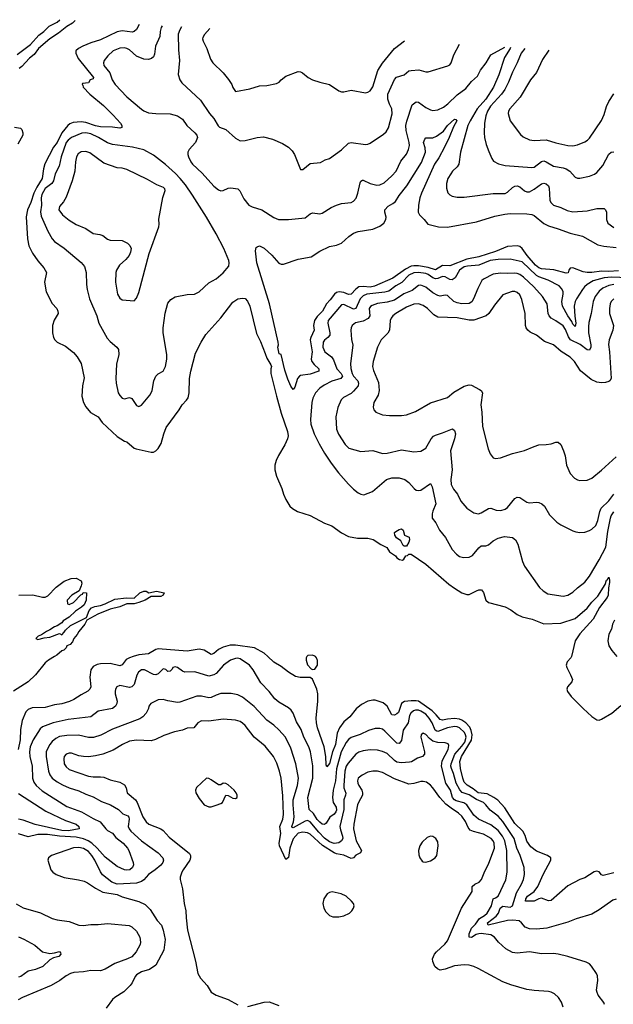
# Model space of a CAD drawing. Header units: inches. Extents: x 1245430 to 1420861, y 606325 to 671315.
# Tile 149 of 256: x 1331960 to 1336887, y 657113 to 665289. Entities that reach past the tile are written whole.
import ezdxf

# ---------------------------------------------------------------- set-up
doc = ezdxf.new("R2010")
doc.units = ezdxf.units.IN
doc.header["$MEASUREMENT"] = 0
doc.layers.add('B3635', color=7, linetype='Continuous')
doc.layers.add('B3636', color=7, linetype='Continuous')

msp = doc.modelspace()

# ---------------------------------------------------------------- linework, layer by layer
at = {"layer": 'B3635', "color": 5}
for points, elevation in [([(1332249.3, 660000), (1332198.8, 659970), (1332171.8, 659948.2), (1332090.4, 659850), (1332030.3, 659790), (1331908.1, 659711.9)], 780), ([(1332902.6, 660000), (1332870, 659989.9), (1332844.8, 659975.2), (1332810, 659932.4), (1332790, 659923.4), (1332710, 659943.4), (1332630, 659941.3), (1332604, 659936), (1332570, 659918), (1332550.2, 659890), (1332542.9, 659830), (1332551.1, 659750), (1332542.8, 659730), (1332526.3, 659713.7), (1332470, 659684.1), (1332410, 659642.7), (1332373.5, 659626.5), (1332310.6, 659609.4), (1332250, 659600.8), (1332170, 659577.1), (1332064.5, 659575.5), (1332030, 659561.8), (1332010, 659540.4), (1331981.6, 659470), (1331966.2, 659393.8), (1331962.9, 659310), (1331946.8, 659230)], 820), ([(1336910, 657986.9), (1336882, 657978), (1336770, 657898), (1336710, 657862.6), (1336578, 657822), (1336510, 657795.8), (1336335, 657745), (1336250, 657736.2), (1336190, 657740.3), (1336154.8, 657754.8), (1336125.4, 657790), (1336105.2, 657805.2), (1336052.5, 657812.5), (1336010, 657808.8), (1335848.3, 657770), (1335841.6, 657790), (1335915.1, 657844.9), (1335933.6, 657870), (1335948.9, 657911.1), (1335959.1, 657920.9), (1335970, 657926.6), (1336030, 657918.3), (1336049.5, 657930.5), (1336082.1, 658037.9), (1336124.9, 658110), (1336140.2, 658150), (1336150, 658192), (1336147.4, 658250), (1336112.7, 658350), (1336085.3, 658410), (1336063.6, 658490), (1335970, 658631.2), (1335930, 658675.2), (1335865.3, 658725.3), (1335829.5, 658769.5), (1335808.2, 658788.2), (1335750, 658813), (1335690, 658852), (1335632.2, 658872.2), (1335614.2, 658894.2), (1335582.2, 658950), (1335561.1, 659030), (1335543.5, 659070), (1335538.6, 659090), (1335540.3, 659110), (1335571, 659190), (1335630, 659255.6), (1335653.8, 659290), (1335664.9, 659330), (1335661.4, 659350), (1335651.5, 659370), (1335611.1, 659410), (1335590, 659417.9), (1335570, 659418.5), (1335511.9, 659408.1), (1335430, 659377.4), (1335421.1, 659381.1), (1335407.9, 659390), (1335384.4, 659450), (1335359.5, 659490), (1335330, 659522.4), (1335290, 659547.8), (1335270, 659554.2), (1335244.8, 659555.2), (1335227.2, 659550), (1335205.8, 659530), (1335196.6, 659510), (1335183.3, 659450), (1335143.3, 659390), (1335130, 659303.7), (1335110, 659277.7), (1335090, 659282.8), (1334990, 659382), (1334970, 659396.5), (1334950, 659403.8), (1334910, 659402.2), (1334854.3, 659385.7), (1334786.4, 659353.6), (1334711.1, 659328.9), (1334688, 659312), (1334670, 659287.6), (1334628, 659210), (1334588.1, 659068.1), (1334582.4, 658970), (1334560.9, 658890), (1334555.5, 658830), (1334562.4, 658790), (1334586.4, 658750), (1334590, 658724.2), (1334585, 658710), (1334570, 658692.2), (1334533.8, 658666.2), (1334502.7, 658617.3), (1334490, 658604.7), (1334470, 658609.1), (1334450, 658624.2), (1334430, 658646.5), (1334397.9, 658697.9), (1334361.4, 658730), (1334350.6, 658830), (1334392.1, 658990), (1334391.9, 659091.9), (1334373.6, 659210), (1334359.1, 659250), (1334318.7, 659330), (1334295.2, 659395.2), (1334258.4, 659458.4), (1334229.8, 659529.8), (1334214.4, 659554.4), (1334190, 659576), (1334110, 659621), (1334077.7, 659650), (1334029.9, 659709.8), (1333961.1, 659781.1), (1333898.5, 659890), (1333866.6, 659930), (1333790, 659980.9), (1333770, 659986.3), (1333750, 659985.6), (1333710, 659969.8), (1333652.8, 659930), (1333590, 659860.3), (1333570, 659848.3), (1333530, 659838.2), (1333414.9, 659874.9), (1333330, 659870.7), (1333310, 659878.2), (1333270, 659909.7), (1333250, 659914.1), (1333231.2, 659908.8), (1333225.4, 659894.6), (1333210, 659878.3), (1333190, 659875.4), (1333173.4, 659893.4), (1333150, 659897.7), (1333110, 659856.4), (1333090, 659848.7), (1333070, 659851.7), (1332995.1, 659890), (1332970, 659889.7), (1332944.9, 659870), (1332933.1, 659846.9), (1332910.3, 659770), (1332891.1, 659748.9), (1332870, 659744), (1332790, 659761.3), (1332766.4, 659750), (1332755.3, 659730), (1332751.7, 659710), (1332752.9, 659690), (1332770.3, 659630), (1332767.1, 659610), (1332755.5, 659590), (1332730.3, 659570), (1332612.2, 659547.8), (1332550, 659501.1), (1332360.9, 659479.1), (1332237.1, 659450), (1332150, 659416.9), (1332130, 659400.5), (1332071, 659310), (1332047.7, 659252.3), (1332040.6, 659210), (1332043.1, 659170), (1332064.1, 659090), (1332066.3, 658990), (1332077.7, 658957.7), (1332096.2, 658930), (1332145.3, 658885.3), (1332350, 658755.1), (1332471.6, 658711.6), (1332570, 658655.5), (1332627.9, 658627.9), (1332674.4, 658570), (1332690, 658555.2), (1332730, 658532.9), (1332758.3, 658498.3), (1332818.8, 658450), (1332855.5, 658410), (1332867.1, 658390), (1332901.5, 658290), (1332903.6, 658270), (1332897.3, 658250), (1332873.4, 658230), (1332850, 658227.6), (1332829.7, 658230), (1332770, 658256.4), (1332670, 658335.3), (1332602.4, 658410), (1332557.9, 658450), (1332528.8, 658470), (1332490, 658486.8), (1332430, 658502), (1332289.3, 658509.3), (1332190, 658524), (1332110, 658522.2), (1332030, 658504.4), (1331950, 658528.3)], 840), ([(1336890, 658204.7), (1336803.2, 658183.2), (1336788.3, 658188.3), (1336770, 658213.8), (1336750, 658218.4), (1336727, 658213), (1336650, 658164), (1336610, 658148.4), (1336510, 658097.1), (1336370, 657975.2), (1336350, 657971.8), (1336290, 657993.8), (1336270, 657989.9), (1336230, 657970.5), (1336159.3, 657970), (1336160.7, 657990), (1336174.2, 658010), (1336230.7, 658049.3), (1336260.3, 658090), (1336304.8, 658190), (1336369.7, 658310), (1336367.6, 658330), (1336339.5, 658350), (1336250, 658383.7), (1336201.4, 658421.4), (1336170, 658467.6), (1336155.6, 658515.6), (1336136.5, 658550), (1336070, 658615), (1335985.2, 658745.2), (1335927.1, 658807.1), (1335895.6, 658830), (1335840.1, 658860.1), (1335764.9, 658870), (1335722.9, 658902.9), (1335673, 658933), (1335650, 658957.5), (1335636.7, 658990), (1335617.5, 659070), (1335614.4, 659130), (1335626.9, 659170), (1335710, 659306), (1335715, 659350), (1335708, 659388), (1335695.4, 659415.4), (1335662.5, 659450), (1335630, 659473.1), (1335610, 659480.8), (1335570, 659485.1), (1335510, 659482), (1335470, 659473.4), (1335450, 659477.1), (1335417.3, 659517.3), (1335382.7, 659550), (1335270, 659630.6), (1335250, 659634.1), (1335210, 659632.1), (1335153.5, 659626.5), (1335139.8, 659620.2), (1335127.9, 659610), (1335102.7, 659537.3), (1335090, 659523.7), (1335070, 659513.2), (1335050, 659515.6), (1335010, 659588.7), (1334976.6, 659616.6), (1334910, 659638.4), (1334890, 659639.1), (1334849, 659631), (1334797.1, 659602.9), (1334752.8, 659567.2), (1334698.7, 659501.3), (1334650, 659459.3), (1334613.9, 659410), (1334596.2, 659363.8), (1334581.8, 659270), (1334557.3, 659210), (1334531.6, 659111.6), (1334510, 659083.6), (1334502.8, 659102.8), (1334499.9, 659170), (1334485.7, 659250), (1334431.7, 659410), (1334422.3, 659450), (1334420.2, 659490), (1334433.9, 659630), (1334434.2, 659690), (1334425.6, 659730), (1334390, 659812.3), (1334370, 659827.3), (1334287, 659827), (1334250, 659835.1), (1334190, 659870.9), (1334130, 659918.5), (1334070, 659954), (1334020.6, 660000)], 820), ([(1334344.5, 660000), (1334336.6, 659990), (1334336.4, 659970), (1334350, 659931.5), (1334377.8, 659897.8), (1334390, 659892.4), (1334410, 659895.5), (1334431.7, 659928.3), (1334432.9, 659967.1), (1334424.3, 659990), (1334414.4, 660000)], 820), ([(1336539.4, 660000), (1336535.6, 659990), (1336504, 659956), (1336496.8, 659930), (1336500.6, 659910), (1336532.5, 659850), (1336546.9, 659810), (1336542, 659790), (1336505.3, 659750), (1336500.8, 659730), (1336507.5, 659710), (1336537.7, 659670), (1336635.5, 659570), (1336710, 659502.5), (1336750, 659475.5), (1336770, 659471.3), (1336790, 659481.2), (1336873.3, 659530), (1336950, 659593.5)], 820), ([(1336813, 657110), (1336808.3, 657128.3), (1336762.4, 657190), (1336751.6, 657210), (1336747.3, 657230), (1336758.4, 657310), (1336754.5, 657350), (1336747, 657370), (1336706.6, 657430), (1336688.1, 657448.1), (1336661.7, 657461.7), (1336509.6, 657509.6), (1336428, 657530), (1336390, 657535.4), (1336290, 657533), (1336190, 657547.8), (1336090, 657538.9), (1336050, 657543), (1335994.4, 657574.4), (1335935.1, 657630), (1335901.6, 657670), (1335869.8, 657689.8), (1335790, 657700.5), (1335770, 657699.1), (1335748.2, 657691.8), (1335710, 657666.4), (1335689.2, 657669.2), (1335690, 657699.1), (1335710, 657744.9), (1335742, 657778), (1335775.4, 657824.6), (1335819.1, 657850), (1335839.2, 657870), (1335875.2, 657930), (1335889.4, 657990), (1335910, 657997.3), (1335930, 658012.2), (1335994.6, 658145.4), (1336005.2, 658210), (1336003.8, 658390), (1335987.5, 658470), (1335966.2, 658510), (1335930, 658557.1), (1335870, 658602), (1335766.8, 658650), (1335730, 658682.9), (1335670, 658770.5), (1335645.4, 658785.4), (1335583.4, 658803.4), (1335570, 658810.4), (1335553.2, 658830), (1335535.4, 658890), (1335496.9, 658950), (1335460.4, 659090), (1335465.8, 659134.2), (1335515.4, 659230), (1335521.7, 659261.7), (1335516.2, 659276.2), (1335490, 659283.7), (1335430, 659288.1), (1335390, 659298.7), (1335360.3, 659320.3), (1335330, 659352.2), (1335310, 659363.6), (1335293, 659350), (1335289.2, 659330), (1335319.3, 659210), (1335320.3, 659190), (1335303, 659170), (1335262.9, 659157.1), (1335212.4, 659127.6), (1335195.2, 659124.8), (1335130, 659119), (1335090, 659124.7), (1335070, 659137.5), (1335010, 659194.6), (1334970, 659212.7), (1334930, 659222.5), (1334870, 659225.7), (1334810, 659218), (1334774.1, 659205.9), (1334750, 659189.8), (1334684.9, 659115.1), (1334670, 659089.8), (1334658.1, 659050), (1334649.6, 658929.6), (1334650.7, 658910), (1334666.4, 658866.4), (1334665, 658850), (1334650.1, 658810), (1334649.4, 658730), (1334618, 658590), (1334622.2, 658562.2), (1334640.5, 658510), (1334641.1, 658490), (1334630.7, 658469.3), (1334610, 658454.6), (1334571, 658449), (1334530, 658462.8), (1334490, 658491.8), (1334441.9, 658541.9), (1334370, 658629.4), (1334350, 658639.2), (1334330, 658634.5), (1334230, 658577.7), (1334221, 658581), (1334218.2, 658590), (1334231.7, 658628.3), (1334238.1, 658670), (1334229.1, 658770), (1334230.4, 658810), (1334265.6, 658930), (1334275, 658990), (1334251.7, 659110), (1334210, 659239.6), (1334165.1, 659330), (1334110, 659392.6), (1334070, 659429.7), (1334010, 659473.7), (1333907.1, 659587.1), (1333810, 659663), (1333770, 659684), (1333714.5, 659694.5), (1333630, 659694.5), (1333590, 659681.4), (1333550, 659660.8), (1333530, 659658.8), (1333470, 659671.8), (1333430, 659672.1), (1333290, 659621.1), (1333270, 659620.4), (1333190, 659632.8), (1333150, 659644.8), (1333110, 659640.7), (1333047, 659610), (1333030.4, 659590), (1333028.7, 659570), (1333010.4, 659530), (1332981.2, 659498.8), (1332956.3, 659483.7), (1332730, 659398.5), (1332632.5, 659347.5), (1332571.4, 659328.6), (1332530, 659328.2), (1332447.6, 659347.6), (1332350, 659346.1), (1332290, 659336.1), (1332259.5, 659320.5), (1332230, 659295), (1332209.4, 659270), (1332186.7, 659230), (1332180.6, 659210), (1332179.1, 659170), (1332198.4, 659050), (1332210, 659019.5), (1332230.8, 658990.8), (1332270, 658959.1), (1332314.1, 658934.1), (1332370, 658909.2), (1332450, 658885.2), (1332510, 658857.6), (1332570, 658836.9), (1332638.1, 658798.1), (1332714.4, 658770), (1332780.4, 658730), (1332815.3, 658695.3), (1332857, 658677), (1332866.6, 658666.6), (1332869.5, 658650), (1332860.9, 658590), (1332867.2, 658570), (1332881, 658550), (1332970, 658469.3), (1333110.3, 658370), (1333147.8, 658330), (1333154.7, 658310), (1333149, 658290), (1333131.4, 658268.6), (1333085.5, 658230), (1333028.3, 658191.7), (1332990, 658146.6), (1332970, 658131.6), (1332930, 658118.4), (1332770, 658109.5), (1332725.9, 658125.9), (1332647.6, 658187.6), (1332630, 658212.3), (1332584, 658310), (1332559.8, 658350), (1332530, 658383.1), (1332490, 658407.7), (1332450, 658415.7), (1332406.8, 658413.2), (1332224, 658350), (1332198, 658330), (1332193, 658310), (1332217.3, 658230), (1332234, 658210), (1332262.8, 658190), (1332330, 658165.7), (1332447.5, 658147.5), (1332494.4, 658134.4), (1332522, 658122), (1332590, 658076.3), (1332650, 658044.9), (1332770, 658025.5), (1332810, 658006), (1332950, 657966.7), (1333000.5, 657940.5), (1333041.5, 657901.5), (1333101.3, 657810), (1333135.6, 657770), (1333151.9, 657730), (1333167, 657650), (1333156.7, 657563.3), (1333090, 657437), (1333037.5, 657402.5), (1332970, 657382), (1332930, 657358.4), (1332917.2, 657342.8), (1332893.7, 657290), (1332877, 657270), (1332823.4, 657216.6), (1332750.7, 657170), (1332730, 657152), (1332678.3, 657081.7)], 860), ([(1336469.6, 657090), (1336456.2, 657130), (1336431.8, 657170), (1336398.9, 657198.9), (1336370, 657214.7), (1336350, 657219.7), (1336230, 657227.1), (1336170, 657236.3), (1336035.5, 657275.5), (1335970, 657300.5), (1335766, 657410), (1335730, 657426.3), (1335690, 657436.9), (1335650, 657440.4), (1335570, 657433.7), (1335490, 657405.6), (1335450, 657397.2), (1335426.3, 657406.3), (1335406.3, 657426.3), (1335389.4, 657469.4), (1335386, 657490), (1335402.7, 657530), (1335419.3, 657550), (1335488.9, 657611.1), (1335510, 657640.5), (1335627.6, 657910), (1335716.1, 658050), (1335714.7, 658090), (1335736.3, 658110), (1335774.1, 658125.9), (1335793.2, 658150), (1335814.9, 658205.1), (1335855.1, 658284.9), (1335901.3, 658410), (1335898.6, 658450), (1335889.8, 658470), (1335872.9, 658490), (1335810, 658525.5), (1335726.9, 658546.9), (1335699.4, 658559.4), (1335681.2, 658581.2), (1335659, 658630), (1335630, 658674.9), (1335601.6, 658701.5), (1335540.9, 658740.9), (1335496.3, 658776.3), (1335447.2, 658830), (1335390, 658910.9), (1335370, 658932.1), (1335336.5, 658956.5), (1335310, 658963.8), (1335290, 658963.5), (1335230, 658945.8), (1335190, 658942), (1335070, 658984.4), (1334970, 659037.2), (1334930, 659047.7), (1334890, 659048.9), (1334850, 659040.3), (1334803.1, 659016.9), (1334770.3, 658990), (1334763.6, 658970), (1334766.2, 658950), (1334775.2, 658930), (1334800.1, 658890), (1334806.3, 658870), (1334805.5, 658850), (1334770.9, 658790), (1334764.3, 658770), (1334733.8, 658610), (1334731.5, 658570), (1334751.7, 658470), (1334797.2, 658390), (1334789.3, 658370.7), (1334750, 658351.5), (1334729.5, 658330.5), (1334710, 658322.6), (1334650, 658352.2), (1334590, 658363.1), (1334570, 658371.1), (1334472.4, 658432.4), (1334370, 658525.8), (1334350, 658537.7), (1334310, 658543.7), (1334270, 658532.8), (1334230, 658488), (1334203.2, 658410), (1334190, 658333), (1334170, 658314.2), (1334116.7, 658430), (1334113.1, 658450), (1334127.2, 658530), (1334120.4, 658590), (1334145, 658650), (1334149.3, 658690), (1334143.3, 658843.3), (1334129.9, 658989.9), (1334117, 659050), (1334094.8, 659114.8), (1334067.2, 659170), (1333997.5, 659257.5), (1333905.3, 659330), (1333830, 659426.9), (1333810, 659446.2), (1333790, 659460.9), (1333752.4, 659472.4), (1333650, 659479.8), (1333530, 659464.4), (1333470, 659466.8), (1333439.5, 659450), (1333406, 659410), (1333350, 659404.7), (1333311.8, 659388.2), (1333244.5, 659375.6), (1333155, 659345), (1333088, 659312), (1333050, 659300.3), (1332930, 659307), (1332870, 659297.3), (1332812.2, 659270), (1332736.9, 659223.1), (1332650, 659191.4), (1332590, 659176.2), (1332530, 659168.8), (1332490, 659169.8), (1332450, 659177.2), (1332390, 659197.4), (1332370, 659197.2), (1332346.4, 659190), (1332329.1, 659170), (1332326, 659150), (1332330, 659111), (1332344.5, 659084.5), (1332370, 659063.2), (1332530, 659007.5), (1332570, 659001.1), (1332630, 659003.2), (1332658.7, 658998.7), (1332710, 658978), (1332790, 658957.6), (1332830, 658934.4), (1332843.2, 658910), (1332852.8, 658870), (1332920.2, 658810), (1332935.4, 658790), (1332983, 658670), (1333010, 658629.1), (1333032.2, 658610), (1333130, 658571), (1333150, 658557.2), (1333200.2, 658500.2), (1333370, 658365.7), (1333377.6, 658350), (1333378.3, 658330), (1333372.4, 658310), (1333316.1, 658230), (1333304.9, 658210), (1333292.9, 658170), (1333292.9, 658150), (1333310, 658072), (1333324, 657950), (1333339.7, 657890), (1333341.6, 657830), (1333353.2, 657730), (1333420.3, 657470), (1333438.4, 657370), (1333460.4, 657330), (1333514.8, 657270), (1333550, 657214.8), (1333590, 657188.4), (1333691.6, 657151.6), (1333770, 657108.2)], 880), ([(1331950, 658863.9), (1332177.5, 658717.6), (1332339.9, 658639.9), (1332428.2, 658610), (1332450.3, 658590), (1332454.4, 658570), (1332365.6, 658554.4), (1332310, 658557.1), (1332087.1, 658607.1), (1331990, 658643), (1331950, 658649.9)], 820), ([(1331930, 657947.7), (1331990, 657913), (1332133.3, 657873.3), (1332230, 657826), (1332270, 657814.9), (1332370, 657800.5), (1332450, 657768.8), (1332487.7, 657767.7), (1332550, 657775.5), (1332610, 657775.6), (1332690, 657783.2), (1332868.5, 657768.5), (1332890, 657756.3), (1332930, 657720.5), (1332956.5, 657670), (1332963.1, 657630), (1332960.3, 657610), (1332926.5, 657550), (1332890, 657507.5), (1332854, 657490), (1332748.5, 657451.5), (1332670, 657405.7), (1332630, 657389.9), (1332550, 657394.2), (1332490, 657382.2), (1332410, 657378), (1332381.6, 657370), (1332344.4, 657350), (1332293.4, 657310), (1332220.5, 657270), (1331984, 657170), (1331947.3, 657150)], 840), ([(1331950, 657671.9), (1331994.1, 657654.1), (1332085, 657605), (1332150, 657548), (1332210, 657535.6), (1332250, 657539.6), (1332290, 657550.3), (1332299.9, 657539.9), (1332302.4, 657530), (1332283.8, 657510), (1332241, 657499), (1332210, 657483.5), (1332152.3, 657427.7), (1332090, 657403.2), (1332030, 657388.5), (1331970, 657344.2), (1331950, 657338)], 820), ([(1333853.7, 657093.7), (1333990, 657130.2), (1334030, 657133.8), (1334110, 657103.2)], 880)]:
    msp.add_lwpolyline(points, dxfattribs=dict(at, elevation=elevation))
at = {"layer": 'B3635', "color": 5, "elevation": 920}
for points in [[(1333510, 658989.7), (1333426.7, 658913.3), (1333420.3, 658890), (1333423.1, 658870), (1333450, 658822), (1333490.8, 658770), (1333530, 658752.4), (1333550, 658752.4), (1333590, 658765.3), (1333630, 658780.4), (1333642, 658790), (1333670, 658851), (1333690, 658846.8), (1333730, 658824.9), (1333750, 658820.7), (1333764, 658830), (1333765.2, 658850), (1333757.2, 658870), (1333741.2, 658890), (1333690, 658934.5), (1333670, 658945.2), (1333650, 658949), (1333630, 658935.3), (1333610, 658935.1), (1333550, 658976.8), (1333530, 658987.4)], [(1335370, 658509.5), (1335341.7, 658498.3), (1335301.3, 658458.7), (1335280.7, 658430), (1335270.5, 658390), (1335273.2, 658353.2), (1335280.7, 658330), (1335300.5, 658300.5), (1335310, 658294.8), (1335330, 658294), (1335370, 658305.5), (1335409.6, 658330.4), (1335422.9, 658350), (1335433, 658430), (1335430, 658462), (1335414, 658490), (1335390, 658507)], [(1334554.4, 658045.6), (1334530, 658042), (1334510.8, 658030), (1334485.5, 657990), (1334476.4, 657950), (1334483.1, 657910), (1334499.9, 657879.9), (1334530, 657850.4), (1334559.2, 657839.2), (1334610, 657838), (1334650, 657848.8), (1334696, 657870), (1334718, 657890), (1334729.4, 657910), (1334735.1, 657930), (1334729.4, 657950), (1334714.5, 657970), (1334670, 658009.6), (1334629, 658030)]]:
    msp.add_lwpolyline(points, close=True, dxfattribs=at)
at = {"layer": 'B3636', "color": 5}
for points, elevation in [([(1331939.3, 665000.7), (1332050, 665082.6), (1332118.2, 665161.8), (1332158.9, 665190), (1332204.8, 665235.2), (1332270.9, 665269.1), (1332293.3, 665289.2)], 780), ([(1332421.6, 665281.5), (1332399.3, 665260.7), (1332350, 665231.8), (1332281.5, 665178.5), (1332209.6, 665130.4), (1332115.4, 665050), (1332079.8, 665000.2), (1332042.4, 664970), (1331978.6, 664901.4), (1331956.2, 664883.8)], 780), ([(1332950.4, 665250), (1332930, 665206.9), (1332910, 665191), (1332893.3, 665186.7), (1332810, 665195.7), (1332770, 665188.2), (1332630, 665120.7), (1332550, 665097.5), (1332484, 665070), (1332448.1, 665050), (1332426.6, 665030), (1332424.7, 665010), (1332446.4, 664966.4), (1332573.4, 664810), (1332570, 664799), (1332546, 664790), (1332530, 664764), (1332481.1, 664758.9), (1332477.3, 664750), (1332484.4, 664744.4), (1332487.9, 664730), (1332541.3, 664670), (1332656, 664576), (1332737.1, 664497), (1332795.5, 664430), (1332807.6, 664410), (1332807.3, 664392.7), (1332790, 664388), (1332730, 664396.6), (1332630, 664400.7), (1332590, 664408.6), (1332510, 664435.4), (1332470, 664441.1), (1332403.8, 664436.2), (1332375.8, 664424.2), (1332358.4, 664410), (1332310, 664350.6), (1332272.2, 664270), (1332241.6, 664230), (1332168.9, 664091.1), (1332156.9, 664050), (1332146.1, 663970), (1332101, 663899), (1332076.7, 663850), (1332052.6, 663770), (1332024.3, 663710), (1332012.9, 663652.9), (1332025, 663470), (1332036.5, 663410), (1332064.9, 663350), (1332110, 663286.4), (1332161.3, 663230), (1332182, 663190), (1332165.3, 663110), (1332180.3, 663030), (1332230, 662933.4), (1332267.7, 662890), (1332277.3, 662870), (1332279.1, 662850), (1332246.3, 662793.7), (1332233.4, 662750), (1332231.3, 662690), (1332241.2, 662650), (1332250.3, 662630), (1332270, 662611.6), (1332339.3, 662579.3), (1332406.1, 662526.1), (1332437.1, 662490), (1332470, 662434), (1332495, 662315), (1332481.2, 662250), (1332476.2, 662163.8), (1332490.2, 662110), (1332510, 662074.4), (1332548.3, 662028.3), (1332611.8, 661990), (1332644.3, 661944.3), (1332770, 661826.7), (1332830, 661790.5), (1332850, 661784.9), (1332910, 661730.4), (1332925.5, 661725.5), (1333050, 661698), (1333070, 661699.1), (1333090, 661708.2), (1333110, 661728.4), (1333133.3, 661770), (1333155.4, 661850), (1333176.7, 661903.4), (1333283.9, 662050), (1333308.2, 662091.8), (1333344.7, 662130), (1333357.2, 662150), (1333366.6, 662190), (1333369.6, 662310), (1333379.6, 662370), (1333419.4, 662520.6), (1333465.1, 662610), (1333505.6, 662674.4), (1333630, 662812.9), (1333730, 662944.9), (1333770, 662970.2), (1333810, 662976.9), (1333830, 662972.8), (1333850.8, 662950.8), (1333869.1, 662909.1), (1333924.3, 662684.3), (1333958.1, 662618.1), (1333998.6, 662518.6), (1334010, 662478.3), (1334044.5, 662424.5), (1334049, 662410), (1334044.6, 662390), (1334045.3, 662350), (1334090, 662162.3), (1334130, 662022.8), (1334182.9, 661870), (1334187, 661833), (1334183.8, 661810), (1334161.9, 661758.1), (1334106.8, 661670), (1334088.5, 661630), (1334078, 661590), (1334077.2, 661550), (1334090, 661497.3), (1334136.5, 661396.5), (1334150.3, 661350), (1334170, 661304.9), (1334202.6, 661250), (1334223.1, 661230), (1334266.4, 661206.4), (1334370.9, 661170.9), (1334489.3, 661109.3), (1334550, 661086), (1334630, 661027), (1334690, 660998.7), (1334764.2, 660984.2), (1334850, 660984.4), (1334893.7, 660973.7), (1334958.3, 660930), (1335005.8, 660905.8), (1335030, 660870.4), (1335078, 660838), (1335090, 660821.6), (1335112.9, 660807.1), (1335138, 660802), (1335148, 660810), (1335164, 660836), (1335179, 660841), (1335190, 660851.3), (1335210, 660850.5), (1335330, 660769.1), (1335522.7, 660602.7), (1335567.9, 660567.9), (1335630, 660528.5), (1335670, 660514.9), (1335690, 660515.8), (1335750, 660546.7), (1335770, 660554), (1335794, 660554), (1335810, 660531.3), (1335828.2, 660470), (1335850.3, 660450.3), (1335990, 660412.9), (1336035.5, 660390), (1336090.2, 660350.2), (1336129.2, 660329.2), (1336212.1, 660312.1), (1336310, 660272.9), (1336450, 660278), (1336570, 660316.8), (1336670, 660402.2), (1336708.3, 660451.7), (1336759.2, 660500.8), (1336819.7, 660600.3), (1336830, 660634), (1336839.3, 660640.7), (1336850, 660660.7), (1336856.5, 660636.5), (1336855.8, 660615.8), (1336847.6, 660572.4), (1336843.2, 660510), (1336836.3, 660490), (1336770.9, 660409.1), (1336718.4, 660310), (1336609.6, 660190), (1336569.5, 660130), (1336539.5, 660000.5), (1336539.4, 660000)], 820), ([(1333142.6, 665238.5), (1333135.4, 665224.6), (1333125.6, 665190), (1333122.9, 665150), (1333087.1, 665070), (1333077.6, 665002.4), (1333070, 664980.9), (1333053.6, 664966.4), (1333030, 664957.4), (1332990, 664962.2), (1332930, 664987), (1332870, 665037.7), (1332850, 665049), (1332830, 665055.4), (1332790, 665052.3), (1332735.3, 665030), (1332692.8, 664990), (1332661.1, 664950), (1332654.6, 664930), (1332658.9, 664910), (1332708.4, 664848.4), (1332727.7, 664790), (1332751.7, 664750), (1332850, 664649.7), (1332970, 664547.3), (1332990, 664533.2), (1333030, 664517.1), (1333090.7, 664509.3), (1333210, 664508), (1333270, 664490.2), (1333310, 664464.2), (1333346, 664410), (1333414.6, 664350), (1333428.8, 664330), (1333434.6, 664310), (1333417.8, 664270), (1333367.3, 664210), (1333356.6, 664190), (1333354.8, 664170), (1333359.9, 664150), (1333379.4, 664110), (1333394.8, 664090), (1333473.7, 664013.7), (1333570, 663905.4), (1333610, 663876), (1333630, 663869.2), (1333648.4, 663871.5), (1333690.4, 663890.4), (1333712.1, 663892.1), (1333770, 663884), (1333788.4, 663868.4), (1333821.2, 663801.2), (1333860.7, 663750), (1333890, 663734.9), (1333970, 663710.3), (1334070, 663645.3), (1334109.2, 663630.8), (1334190, 663630.5), (1334330, 663644.4), (1334370, 663675.8), (1334390, 663684.9), (1334450, 663678.4), (1334470, 663682.4), (1334546, 663730), (1334590, 663750.3), (1334630, 663763.1), (1334710, 663772.4), (1334730, 663783), (1334751.8, 663808.2), (1334767.6, 663850), (1334785.7, 663934.3), (1334792.4, 663947.6), (1334804.7, 663955.3), (1334810, 663957), (1334870, 663928.2), (1334924.2, 663915.8), (1334950, 663916.9), (1334984.7, 663935.3), (1335050, 663992), (1335084, 664030), (1335124.3, 664115.7), (1335170, 664173.7), (1335188, 664210), (1335195, 664245), (1335193.2, 664270), (1335168.4, 664368.4), (1335165.5, 664410), (1335172.6, 664447.4), (1335217.8, 664582.2), (1335250, 664607.2), (1335270, 664603.2), (1335330, 664559.6), (1335370, 664539.5), (1335390, 664535.6), (1335430, 664541.5), (1335477.4, 664562.6), (1335514.6, 664590), (1335590, 664666.4), (1335662.9, 664717.2), (1335710, 664776.9), (1335758.7, 664821.3), (1335785, 664870), (1335831.8, 664930), (1335870, 664996.3), (1335985.3, 665060.3)], 840), ([(1333302.7, 665228.9), (1333290, 665206.3), (1333276.3, 665170), (1333278.5, 665038.5), (1333286.5, 664950), (1333274.2, 664834.2), (1333288, 664790), (1333305.7, 664765.7), (1333459.9, 664619.9), (1333534.6, 664510), (1333571.7, 664470), (1333607.9, 664407.9), (1333618, 664398), (1333670, 664376.3), (1333750, 664305.5), (1333790, 664284.4), (1333830, 664284.9), (1333930, 664312), (1333983.5, 664316.5), (1334057.1, 664297.1), (1334139.9, 664259.9), (1334190.3, 664230.3), (1334220.9, 664200.9), (1334241.6, 664170), (1334290, 664044.7), (1334310, 664046), (1334370, 664096.3), (1334457.5, 664102.5), (1334495.5, 664124.5), (1334530, 664137.3), (1334630, 664207.3), (1334690, 664263), (1334711.6, 664268.4), (1334830, 664253), (1334850, 664255.5), (1334870, 664264.9), (1334980.1, 664339.9), (1335001.4, 664358.6), (1335020.5, 664390), (1335052.2, 664507.8), (1335048.3, 664550), (1335028.3, 664588.4), (1335014.8, 664630), (1335014.8, 664670), (1335070, 664791.7), (1335086.9, 664813.1), (1335149.9, 664830.1), (1335190, 664863.5), (1335210, 664868.4), (1335272.1, 664872.1), (1335330, 664856.9), (1335350, 664856.5), (1335514.8, 664905.2), (1335530, 664914.8), (1335540.9, 664930), (1335563.3, 664996.7), (1335610, 665084.7)], 860), ([(1333539.4, 665214.8), (1333493.5, 665166.5), (1333479.9, 665140.1), (1333478, 665130), (1333483.8, 665110), (1333512.7, 665050), (1333542.6, 664962.6), (1333563, 664930), (1333650, 664846.7), (1333693.7, 664793.7), (1333722, 664750), (1333730, 664726.8), (1333750, 664694), (1333870, 664715.3), (1333950, 664738.7), (1334010, 664743.8), (1334090, 664760.4), (1334112.7, 664770), (1334130, 664790.6), (1334170, 664820.5), (1334270, 664859.1), (1334290, 664857.3), (1334308.1, 664848.1), (1334354.8, 664810), (1334391.3, 664790), (1334450, 664770.5), (1334532.2, 664752.2), (1334610, 664697.3), (1334630, 664690.6), (1334650, 664690.6), (1334710, 664703), (1334830, 664681.6), (1334850, 664686), (1334870, 664699.1), (1334889.7, 664730.3), (1334933.5, 664866.5), (1334970.6, 664929.4), (1335070, 665050.4), (1335154.7, 665114.1)], 880), ([(1336034.5, 665057.1), (1336031.1, 665050), (1335984.4, 664975.6), (1335936.6, 664830), (1335893.3, 664730), (1335829.7, 664630), (1335757, 664550), (1335697.5, 664450), (1335679.8, 664410), (1335617.7, 664190), (1335605.8, 664090), (1335591.7, 664068.3), (1335551.8, 664030), (1335537.4, 664010), (1335514.6, 663970), (1335502.8, 663930), (1335502.3, 663890), (1335512.7, 663852.7), (1335530, 663834), (1335550, 663823.6), (1335590, 663814.4), (1335650, 663815.2), (1335890, 663845.4), (1335990, 663847.1), (1336010, 663856.1), (1336050, 663894.7), (1336070, 663906.2), (1336090, 663909.2), (1336110, 663902.2), (1336150, 663868.1), (1336170, 663859.3), (1336190, 663860.6), (1336230, 663882), (1336290, 663926.2), (1336310, 663931.3), (1336330, 663925.3), (1336349.3, 663909.3), (1336354.7, 663890), (1336360.6, 663790), (1336368.2, 663770), (1336390, 663750.2), (1336450.8, 663730), (1336504, 663704), (1336550, 663693.4), (1336670, 663702.2), (1336750, 663720.3), (1336810, 663720.3), (1336822.4, 663710), (1336830, 663691), (1336831.2, 663630), (1336840.7, 663600.7), (1336890, 663564.9)], 840), ([(1336153.8, 665049.3), (1336123, 665010), (1336090.1, 664929.9), (1336050, 664853.7), (1336017.5, 664770), (1335987, 664710), (1335958.9, 664670), (1335866.2, 664570), (1335844, 664530), (1335830.1, 664490), (1335817.1, 664430), (1335814, 664350), (1335817.2, 664310), (1335832.1, 664252), (1335853.9, 664193.9), (1335877.8, 664137.8), (1335893.4, 664113.4), (1335932.8, 664092.8), (1335990, 664079), (1336210, 664060.8), (1336230, 664064.7), (1336290, 664111.1), (1336310, 664116.5), (1336330, 664110.2), (1336390, 664072.3), (1336470, 664060.3), (1336496.3, 664050), (1336526, 664030), (1336570, 663982), (1336590, 663973.4), (1336610, 663972.9), (1336690, 663990.3), (1336730, 664007), (1336750, 664021.6), (1336801, 664079), (1336850, 664173.7), (1336870, 664188.9), (1336890, 664191.4)], 860), ([(1336352.8, 665036.4), (1336300.3, 664959.7), (1336249.1, 664850), (1336198.2, 664790), (1336114.5, 664645.5), (1336027.4, 664550), (1336016.5, 664530), (1336013.1, 664510), (1336030.3, 664450), (1336115.6, 664335.6), (1336137.6, 664317.6), (1336190, 664290.3), (1336230, 664285.5), (1336330, 664291.2), (1336410, 664265.5), (1336510, 664244.7), (1336550, 664242.3), (1336590, 664248.8), (1336650, 664273.7), (1336672.6, 664287.4), (1336690, 664306), (1336788.8, 664451.2), (1336810, 664500.7), (1336830, 664567.7), (1336849.7, 664610), (1336890, 664672.7)], 880), ([(1336930, 663204.9), (1336850, 663198.9), (1336790, 663200.1), (1336710, 663188.9), (1336670, 663188.8), (1336636.4, 663196.4), (1336550, 663227.6), (1336530, 663225.1), (1336518.4, 663210), (1336512.5, 663187.5), (1336495.9, 663184.1), (1336392.8, 663212.8), (1336290, 663221.5), (1336270, 663228.9), (1336240.1, 663250), (1336172, 663330), (1336130, 663388), (1336110, 663405.7), (1336090, 663411.7), (1336010, 663405.7), (1335910, 663364.5), (1335770, 663319.9), (1335670, 663301.9), (1335530, 663245.8), (1335470, 663247.3), (1335410, 663212.8), (1335350.2, 663230.2), (1335270, 663244.7), (1335230, 663246), (1335210, 663241.1), (1335162.4, 663217.6), (1335056.8, 663143.2), (1334904.1, 663075.9), (1334870, 663067.6), (1334810, 663074.1), (1334775.2, 663070), (1334749.2, 663050.8), (1334710, 663008.7), (1334690, 663008.4), (1334650, 663024.1), (1334611.6, 663028.4), (1334590, 663022.6), (1334571.5, 663010), (1334537.8, 662962.2), (1334506.8, 662930), (1334474.2, 662870), (1334430, 662824.2), (1334406.7, 662790), (1334398.7, 662750), (1334404, 662710), (1334376.2, 662650), (1334372.1, 662630), (1334386.3, 662530), (1334379.5, 662470), (1334384.5, 662450), (1334404.8, 662424.8), (1334443.8, 662390), (1334443.1, 662370), (1334370, 662345.9), (1334290, 662335.4), (1334280.9, 662330), (1334266.4, 662310), (1334243.4, 662236.6), (1334230, 662219.3), (1334210, 662246.6), (1334184.3, 662304.3), (1334160, 662380), (1334130, 662509.6), (1334114.7, 662514.7), (1334103.4, 662570), (1334107.3, 662590), (1334104.8, 662610), (1334032.1, 662930), (1333927.9, 663270), (1333916.3, 663370), (1333923.8, 663396.2), (1333930, 663404), (1333950, 663410.5), (1333990, 663392), (1334053.7, 663333.6), (1334110, 663266), (1334130, 663258.4), (1334150, 663260.3), (1334270, 663301.8), (1334379.1, 663320.9), (1334450, 663367.8), (1334530, 663405.7), (1334590, 663418), (1334630, 663434), (1334691.4, 663488.6), (1334730, 663516.1), (1334770, 663529.2), (1334890, 663548.9), (1334950, 663574.3), (1334981.3, 663598.7), (1334999.2, 663630), (1335000.4, 663650), (1334991.2, 663690), (1334991.6, 663710), (1335018.4, 663741.6), (1335058.2, 663761.8), (1335079.2, 663780.8), (1335110.3, 663829.7), (1335172.7, 663910), (1335296.1, 664103.9), (1335327, 664190), (1335324.6, 664224.6), (1335312.6, 664270), (1335322, 664298), (1335331.5, 664308.5), (1335390, 664307.6), (1335418.7, 664321.3), (1335476.2, 664363.8), (1335510, 664411.6), (1335570, 664464), (1335581.1, 664461.1), (1335588.7, 664450), (1335559.8, 664400.2), (1335525, 664310), (1335484.4, 664230), (1335437.8, 664142.2), (1335402.5, 664090), (1335295.6, 663850), (1335281.6, 663810), (1335269.5, 663750), (1335266.2, 663690), (1335278, 663670), (1335317, 663630), (1335347.7, 663590), (1335434.8, 663570), (1335510, 663566), (1335750, 663611.5), (1335902.2, 663657.8), (1335985.2, 663674.8), (1336030, 663678.7), (1336170, 663676.1), (1336210, 663671.1), (1336230, 663662.5), (1336310, 663596.9), (1336350, 663576.9), (1336430, 663553.5), (1336530, 663516.5), (1336630, 663490.2), (1336759.8, 663419.8), (1336807.4, 663407.4), (1336910, 663398.1)], 820), ([(1331918, 664398), (1331967.1, 664387.1), (1331977.5, 664377.5), (1331987.3, 664350), (1331984.9, 664330), (1331944.4, 664255.6)], 780), ([(1337010, 663144.8), (1336871.4, 663151.4), (1336810, 663146.4), (1336720.6, 663119.4), (1336670, 663089.9), (1336648.1, 663071.9), (1336630.8, 663050), (1336581.2, 662970), (1336569.7, 662950), (1336561.9, 662910), (1336567.1, 662827.1), (1336577, 662770), (1336570, 662742.2), (1336550, 662762), (1336542.6, 662782.6), (1336509, 662829), (1336466.2, 662910), (1336460.1, 662950), (1336471.3, 663010), (1336471, 663031), (1336458.2, 663058.2), (1336438.7, 663078.7), (1336345.1, 663125.1), (1336270, 663152.8), (1336250, 663164.6), (1336130, 663278.4), (1336030, 663300.8), (1335930, 663298.6), (1335864.2, 663290), (1335770, 663251.8), (1335676.4, 663243.6), (1335650, 663236.2), (1335611.6, 663210), (1335573.8, 663146.2), (1335550, 663129.9), (1335530, 663131.6), (1335490, 663154.1), (1335470, 663156.7), (1335430, 663139.7), (1335410, 663137.3), (1335390, 663145.4), (1335350, 663174.3), (1335330, 663181.2), (1335270, 663190.6), (1335230, 663188.2), (1335190, 663166.6), (1335132.5, 663107.5), (1335081.2, 663078.8), (1335024, 663036), (1334990, 663025.8), (1334841.6, 663010), (1334810, 662997.3), (1334785.8, 662970), (1334748.6, 662891.4), (1334730, 662886.2), (1334650, 662923.9), (1334630, 662920.3), (1334521.4, 662790), (1334518.3, 662770), (1334535.1, 662690), (1334532.8, 662670), (1334518, 662650), (1334490.7, 662629.3), (1334478, 662610), (1334476.3, 662570), (1334491.2, 662530), (1334549, 662489), (1334563.5, 662463.5), (1334592.4, 662390), (1334627.7, 662350), (1334639.3, 662330), (1334626.4, 662310), (1334550, 662286.6), (1334485.8, 662254.2), (1334450.1, 662229.9), (1334415.8, 662190), (1334393.9, 662146.1), (1334385, 662110), (1334373.1, 661970), (1334376.9, 661930), (1334404.6, 661850), (1334446.5, 661766.5), (1334490, 661690.5), (1334546.2, 661606.2), (1334606.8, 661526.8), (1334690, 661432.3), (1334730, 661392), (1334770, 661361.3), (1334790, 661349.5), (1334815.2, 661344.8), (1334888.6, 661371.4), (1335005.6, 661470), (1335050, 661485.7), (1335110, 661484.2), (1335156.3, 661470), (1335190, 661446.4), (1335234.9, 661394.9), (1335250, 661383.6), (1335270, 661378.5), (1335290, 661382.4), (1335370, 661436.4), (1335384, 661410), (1335414.7, 661270), (1335390, 661209.2), (1335384.5, 661184.5), (1335384.2, 661150), (1335414.4, 661110), (1335444.4, 661050), (1335493, 660990), (1335550.3, 660890.3), (1335584.9, 660850), (1335610, 660832.7), (1335643.1, 660823.1), (1335690, 660824.9), (1335718.8, 660841.2), (1335770, 660904.6), (1335790, 660918.9), (1335830, 660921.1), (1335850, 660927.2), (1335890, 660961.1), (1335930, 660984.2), (1335983.3, 660996.7), (1336050, 660988.7), (1336074.9, 660970), (1336094.9, 660934.9), (1336133.4, 660790), (1336150.6, 660750), (1336274.7, 660574.7), (1336305.1, 660545.1), (1336342.8, 660522.8), (1336470, 660502.4), (1336510, 660510.4), (1336550, 660534), (1336590, 660572.2), (1336650, 660618), (1336690, 660668.8), (1336770, 660802.8), (1336824.1, 660910), (1336840.3, 661039.7), (1336863, 661150), (1336869.7, 661170.3), (1336890, 661202.6)], 840), ([(1336890, 663089.9), (1336850, 663083.1), (1336799.7, 663060.3), (1336770, 663035.7), (1336737.6, 662990), (1336719.8, 662950), (1336702.7, 662850), (1336684.5, 662775.5), (1336681, 662739), (1336682, 662690), (1336701.6, 662590), (1336699.7, 662570), (1336690, 662546.3), (1336670, 662547.6), (1336611, 662591), (1336531.1, 662631.1), (1336515.2, 662655.2), (1336490, 662716), (1336470, 662746.6), (1336410, 662788.9), (1336370.5, 662810.5), (1336354.6, 662830), (1336347.3, 662850), (1336336.8, 662930), (1336299.3, 662990), (1336227.8, 663070), (1336142.2, 663150), (1336110, 663173.6), (1336090, 663181.7), (1336064.8, 663184.8), (1336010, 663180.5), (1335950, 663185.2), (1335890, 663175.4), (1335810, 663134.6), (1335796.5, 663123.5), (1335762, 663058), (1335727.6, 662970), (1335712.5, 662947.6), (1335690, 662933.3), (1335630.7, 662929.3), (1335590, 662937.2), (1335564.1, 662950), (1335510, 662998.2), (1335490, 663000.9), (1335450, 662994), (1335430, 662998.8), (1335390, 663020.7), (1335330, 663068.9), (1335290, 663085.8), (1335270, 663081.4), (1335218.7, 663041.3), (1335148.3, 663011.7), (1335070, 662961.3), (1335010, 662942.3), (1334930, 662933.8), (1334884.2, 662915.8), (1334872.2, 662907.8), (1334861.5, 662890), (1334865.3, 662830), (1334852.5, 662807.5), (1334810, 662786.9), (1334748.4, 662771.6), (1334718.3, 662750), (1334710.2, 662730), (1334709.1, 662710), (1334713.7, 662633.7), (1334725.5, 662585.5), (1334706.2, 662433.8), (1334707.8, 662392.2), (1334718.8, 662350), (1334730, 662330.2), (1334767.6, 662290), (1334773, 662270), (1334768.4, 662250), (1334730, 662203.1), (1334710, 662185.5), (1334647.4, 662152.6), (1334627.1, 662132.9), (1334600.8, 662070), (1334583.2, 661990), (1334589.1, 661889.1), (1334607, 661847), (1334660.7, 661760.7), (1334692.3, 661732.3), (1334790, 661702.4), (1334890, 661710.4), (1334970, 661686.7), (1335010, 661690.3), (1335130, 661718), (1335230, 661702), (1335290, 661704.9), (1335330, 661730.4), (1335376, 661810), (1335393.6, 661830), (1335410, 661839.6), (1335470, 661857.6), (1335552, 661892), (1335570, 661878.8), (1335577.3, 661850), (1335569.3, 661810), (1335535.3, 661710), (1335549.5, 661550.6), (1335539, 661470), (1335541.6, 661430), (1335561.5, 661390), (1335594.6, 661350), (1335620.3, 661290), (1335670, 661232.4), (1335730, 661194.9), (1335766.7, 661186.7), (1335790, 661194.9), (1335850.5, 661230.5), (1335870, 661232.7), (1335915.6, 661215.6), (1335952.7, 661212.7), (1335990, 661224.2), (1336010, 661239.5), (1336070, 661313.4), (1336090, 661323.8), (1336110, 661321.3), (1336170, 661281.6), (1336190, 661277.6), (1336250, 661283.7), (1336270, 661281.3), (1336294.8, 661270), (1336317.1, 661250), (1336356.3, 661176.3), (1336416.9, 661116.9), (1336450, 661095.8), (1336550, 661046), (1336576.1, 661036.1), (1336610, 661030.4), (1336650, 661034.9), (1336690, 661048.4), (1336710, 661058.4), (1336742.4, 661090), (1336759.3, 661130), (1336774.2, 661205.7), (1336787.4, 661232.6), (1336850, 661295), (1336890.3, 661349.7)], 860), ([(1336890, 662970.7), (1336868.4, 662950), (1336860.6, 662930), (1336854.8, 662890), (1336855.2, 662850), (1336889.2, 662750), (1336884.2, 662710), (1336851.9, 662630), (1336847.4, 662592.6), (1336855.1, 662530), (1336868, 662310), (1336856.9, 662290), (1336850, 662285.8), (1336822.6, 662277.4), (1336790, 662274.6), (1336750, 662278.6), (1336701.9, 662301.9), (1336613.2, 662373.2), (1336566, 662450), (1336530, 662487.1), (1336453.1, 662533.1), (1336390, 662588.5), (1336317.1, 662617.1), (1336250, 662668.7), (1336195.7, 662695.7), (1336178, 662710), (1336163.5, 662730), (1336157.7, 662750), (1336156.5, 662850), (1336127, 662967), (1336110, 663005.1), (1336090, 663023), (1336070, 663032.6), (1336047.8, 663032.2), (1335970, 663003.6), (1335899.8, 662919.8), (1335853.2, 662850), (1335831.6, 662830), (1335730, 662794.7), (1335690, 662793.7), (1335590, 662813.1), (1335430, 662819.3), (1335398.2, 662838.2), (1335345.6, 662890), (1335310, 662916.8), (1335270, 662929.9), (1335230, 662927.2), (1335170, 662902.5), (1335080.9, 662850), (1335056.1, 662830), (1335042.2, 662810), (1335035.2, 662790), (1335029, 662710), (1335014.4, 662685.6), (1334959.3, 662630), (1334928.9, 662571.1), (1334892.8, 662450), (1334888.9, 662410), (1334897, 662377), (1334937.1, 662277.1), (1334944.7, 662210), (1334934.2, 662170), (1334898.7, 662110), (1334892.4, 662072.4), (1334898, 662050), (1334914.8, 662030), (1334970, 662007.2), (1335030, 662002.3), (1335130, 662002), (1335170, 662006.7), (1335244.8, 662035.2), (1335370, 662107.9), (1335510, 662151.7), (1335564.4, 662195.6), (1335650, 662246.9), (1335690, 662257.8), (1335710, 662255.6), (1335777.5, 662217.5), (1335788.8, 662208.8), (1335800.5, 662190), (1335786.7, 662090), (1335795.3, 662030), (1335802, 661910), (1335846.9, 661726.9), (1335864.7, 661684.7), (1335890, 661650.8), (1335910, 661646), (1335950, 661652.2), (1336050, 661686.4), (1336150, 661710.4), (1336230, 661746), (1336270, 661758), (1336330, 661762), (1336370, 661768.2), (1336410, 661781.6), (1336430, 661780.5), (1336450, 661762.8), (1336473.7, 661710), (1336487.6, 661667.6), (1336499.5, 661590), (1336530, 661521), (1336563.4, 661483.4), (1336590, 661467.7), (1336610, 661462), (1336670, 661465.5), (1336710, 661482), (1336790, 661547.7), (1336910, 661659.3)], 880), ([(1331951.6, 660511.6), (1332070, 660513.4), (1332150, 660493), (1332170, 660493), (1332194.5, 660505.5), (1332262.8, 660577.2), (1332330, 660625.5), (1332388, 660650), (1332429.5, 660650.5), (1332471.3, 660630), (1332476, 660610), (1332471.3, 660588.7), (1332452.7, 660547.3), (1332394, 660510), (1332354, 660470), (1332358, 660438), (1332370, 660434), (1332406, 660450), (1332467.3, 660512.7), (1332482, 660518), (1332488, 660532), (1332514, 660530), (1332511.6, 660468.4), (1332494, 660430), (1332472, 660410), (1332422.8, 660377.2), (1332370, 660329), (1332322, 660298), (1332310, 660282), (1332270, 660255.3), (1332250, 660248.7), (1332210, 660222), (1332182, 660210), (1332139.8, 660180.2), (1332114, 660170), (1332094, 660150), (1332110, 660142), (1332163.1, 660156.9), (1332210, 660161), (1332290, 660192), (1332310, 660182), (1332330, 660202), (1332339.3, 660220.7), (1332381, 660259), (1332514.5, 660325.5), (1332536.2, 660383.8), (1332555.3, 660404.7), (1332582.6, 660417.4), (1332630, 660424.6), (1332670, 660439.4), (1332750, 660478.4), (1332847.1, 660487.1), (1332910, 660484.9), (1332958.4, 660530), (1332990, 660543), (1333010, 660542.8), (1333031, 660531), (1333095.5, 660544.5), (1333158, 660530), (1333151, 660510), (1333130, 660499.5), (1333050, 660498), (1333000.7, 660470), (1332950, 660448.4), (1332910, 660439.7), (1332850, 660438.6), (1332790, 660414.8), (1332710, 660394.4), (1332608.5, 660351.5), (1332518, 660302), (1332500.3, 660270), (1332450.3, 660210), (1332436.9, 660183.1), (1332410.6, 660150), (1332397.6, 660122.4), (1332378.5, 660101.5), (1332352, 660090), (1332346.4, 660073.6), (1332326.8, 660053.2), (1332310, 660048.7), (1332268.5, 660011.5), (1332249.3, 660000)], 780), ([(1336896.9, 660303.1), (1336881, 660270), (1336870.7, 660229.3), (1336850, 660186), (1336842.8, 660130), (1336850.8, 660090), (1336874.8, 660050), (1336917, 660000)], 840), ([(1334020.6, 660000), (1333989.2, 660029.3), (1333910, 660074), (1333750, 660096), (1333706.2, 660093.9), (1333650, 660079.9), (1333610, 660058.2), (1333570, 660025.7), (1333550, 660018.9), (1333490, 660052.8), (1333450, 660061.4), (1333350, 660046.3), (1333110, 660063.7), (1333090, 660059.4), (1333030, 660024.1), (1332950, 660014.7), (1332902.6, 660000)], 820), ([(1334414.4, 660000), (1334410, 660004.5), (1334390, 660013), (1334352.3, 660010), (1334344.5, 660000)], 820)]:
    msp.add_lwpolyline(points, dxfattribs=dict(at, elevation=elevation))
for points, elevation in [([(1332510, 664349.4), (1332474.4, 664345.6), (1332390, 664310.9), (1332361.8, 664290), (1332345.4, 664270), (1332302.9, 664150), (1332286.2, 664073.9), (1332255.6, 664010), (1332240.4, 663950), (1332225.3, 663930), (1332170, 663886.5), (1332143, 663837), (1332138.3, 663810), (1332139.9, 663750), (1332133.9, 663693.9), (1332137.5, 663657.5), (1332192.6, 663532.6), (1332230, 663468.7), (1332250, 663447.4), (1332330, 663392.9), (1332470, 663271.8), (1332498.9, 663238.9), (1332512.7, 663190), (1332514, 663090), (1332518.8, 663050), (1332539.6, 662970), (1332600.2, 662830), (1332617.8, 662770), (1332685.2, 662645.2), (1332710, 662618), (1332767, 662570), (1332780.3, 662550), (1332783.9, 662510), (1332762.3, 662430), (1332758.3, 662310), (1332761.1, 662270), (1332777.6, 662190), (1332790, 662168), (1332810, 662146.7), (1332830, 662141.1), (1332871.6, 662151.5), (1332890, 662142.4), (1332930, 662086), (1332950, 662077.1), (1332970, 662088.2), (1333039.6, 662170), (1333051.5, 662190), (1333059.7, 662210), (1333073.7, 662290), (1333090, 662327.7), (1333110, 662348.4), (1333150, 662370.5), (1333170.6, 662409.4), (1333180.7, 662470), (1333179.8, 662510), (1333150.9, 662689.1), (1333149.8, 662730), (1333167.5, 662852.5), (1333190, 662934.8), (1333213.3, 662966.7), (1333251.2, 662988.8), (1333350, 663006.7), (1333410, 663010.6), (1333449.2, 663030), (1333530, 663103.7), (1333590, 663137), (1333650, 663187), (1333697.1, 663242.9), (1333699.9, 663270), (1333695.7, 663290), (1333653.9, 663390), (1333590.4, 663510.4), (1333509.5, 663650), (1333393.4, 663833.4), (1333336.5, 663916.5), (1333291.4, 663971.4), (1333252.7, 664012.7), (1333170, 664086.9), (1333070, 664163.6), (1332990, 664208.3), (1332895.3, 664230), (1332730, 664251.8), (1332690, 664266.8), (1332614.3, 664310), (1332550, 664340.2)], 840), ([(1332510, 664193.6), (1332470, 664190.6), (1332445, 664175), (1332431, 664150), (1332422, 664110), (1332417.4, 664030), (1332395.2, 663950), (1332344.8, 663815.2), (1332324.5, 663775.5), (1332290, 663737.2), (1332285.3, 663710), (1332315.3, 663670), (1332370, 663623.1), (1332430, 663587.4), (1332510, 663555.3), (1332570, 663512.8), (1332624.8, 663504.8), (1332650, 663496), (1332690, 663465.3), (1332710, 663457.4), (1332810, 663454.9), (1332853.5, 663433.5), (1332875.1, 663415.1), (1332886, 663390), (1332880.9, 663359.1), (1332868.7, 663331.3), (1332841.1, 663298.9), (1332788.4, 663250), (1332764.4, 663210), (1332758.4, 663190), (1332754, 663110), (1332770.4, 663010.4), (1332790, 662977.3), (1332810, 662963), (1332910, 662954), (1332930, 662976), (1332950, 663024.7), (1333033.7, 663346.3), (1333115.3, 663570), (1333118, 663590), (1333114, 663634), (1333147, 663813), (1333166, 663870), (1333163.6, 663883.6), (1333154.6, 663894.6), (1333097.6, 663917.6), (1333021.7, 663961.7), (1332850, 664046.2), (1332810, 664057.2), (1332770, 664060.4), (1332658.5, 664098.5), (1332542.7, 664182.7)], 860), ([(1335150, 660916.9), (1335142.6, 660922.6), (1335122.2, 660962.2), (1335086.2, 660986.2), (1335072.4, 661010), (1335071.5, 661030), (1335080.5, 661039.5), (1335110, 661056.5), (1335130, 661061.3), (1335143.8, 661050), (1335153.4, 661010), (1335192.5, 660992.5), (1335196.2, 660970), (1335190.1, 660949.9), (1335170, 660918.7)], 820)]:
    msp.add_lwpolyline(points, close=True, dxfattribs=dict(at, elevation=elevation))

doc.saveas('drawing.dxf')
